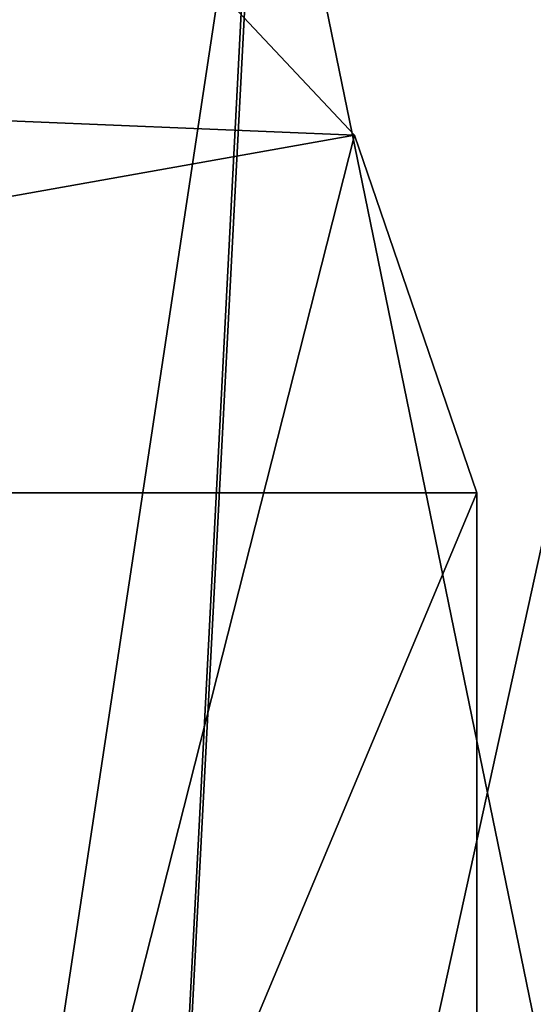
# Model space of a CAD drawing. Header units: millimetres. Extents: x -280 to 280, y 0 to 824.
# Tile 165 of 185: x 217.48 to 224.7, y 461.53 to 475.37. Entities that reach past the tile are written whole.
import ezdxf

# ---------------------------------------------------------------- set-up
doc = ezdxf.new("R2010")
doc.units = ezdxf.units.MM
doc.header["$LTSCALE"] = 101.851852
for name, color, linetype in [('13', 7, 'CONTINUOUS'), ('14', 7, 'CONTINUOUS'), ('60', 7, 'CONTINUOUS'), ('61', 7, 'CONTINUOUS'), ('63', 7, 'CONTINUOUS')]:
    doc.layers.add(name, color=color, linetype=linetype)

msp = doc.modelspace()

# ---------------------------------------------------------------- linework, layer by layer
at = {"layer": '13', "linetype": 'Continuous'}
for points in [[(215, 479.896, -9.998), (220.858, 479.601, -24.137), (215, 440.939, -9.187), (215, 479.896, -9.998)], [(215, 440.939, -9.187), (220.858, 479.601, -24.137), (218.82, 440.695, -20.94), (215, 440.939, -9.187)], [(220.858, 479.601, -24.137), (227.354, 479.511, -28.475), (218.82, 440.695, -20.94), (220.858, 479.601, -24.137)], [(218.82, 440.695, -20.94), (227.354, 479.511, -28.475), (228.82, 440.543, -28.203), (218.82, 440.695, -20.94)]]:
    msp.add_3dface(points, dxfattribs=at)
at = {"layer": '14', "linetype": 'Continuous'}
for points in [[(220.835, 480.19, 4.119), (215, 479.896, -9.998), (218.819, 441.184, 2.566), (220.835, 480.19, 4.119)], [(228.819, 441.336, 9.831), (220.835, 480.19, 4.119), (218.819, 441.184, 2.566), (228.819, 441.336, 9.831)], [(227.324, 480.281, 8.466), (220.835, 480.19, 4.119), (228.819, 441.336, 9.831), (227.324, 480.281, 8.466)], [(215, 479.896, -9.998), (215, 440.939, -9.187), (218.819, 441.184, 2.566), (215, 479.896, -9.998)]]:
    msp.add_3dface(points, dxfattribs=at)
at = {"layer": '60', "linetype": 'Continuous'}
for points in [[(223.909, 450.741, 9.614), (223.909, 468.72, 9.239), (193.925, 468.72, 9.239), (223.909, 450.741, 9.614)], [(223.909, 438.742, 9.864), (223.909, 450.741, 9.614), (193.925, 468.72, 9.239), (223.909, 438.742, 9.864)], [(194.055, 438.742, 9.864), (223.909, 438.742, 9.864), (193.925, 468.72, 9.239), (194.055, 438.742, 9.864)]]:
    msp.add_3dface(points, dxfattribs=at)
at = {"layer": '61', "linetype": 'Continuous'}
for points in [[(222.188, 473.748, 8.019), (216.295, 450.587, 2.197), (217.278, 478.965, 3.06), (222.188, 473.748, 8.019)], [(223.909, 468.72, 9.239), (216.295, 450.587, 2.197), (222.188, 473.748, 8.019), (223.909, 468.72, 9.239)], [(223.909, 468.72, 9.239), (223.909, 450.741, 9.614), (216.295, 450.587, 2.197), (223.909, 468.72, 9.239)]]:
    msp.add_3dface(points, dxfattribs=at)
at = {"layer": '63', "linetype": 'Continuous'}
for points in [[(222.188, 473.748, 8.019), (217.278, 478.965, 3.06), (193.925, 474.919, 7.362), (222.188, 473.748, 8.019)], [(193.925, 468.72, 9.239), (222.188, 473.748, 8.019), (193.925, 474.919, 7.362), (193.925, 468.72, 9.239)], [(193.925, 468.72, 9.239), (223.909, 468.72, 9.239), (222.188, 473.748, 8.019), (193.925, 468.72, 9.239)]]:
    msp.add_3dface(points, dxfattribs=at)

doc.saveas('drawing.dxf')
